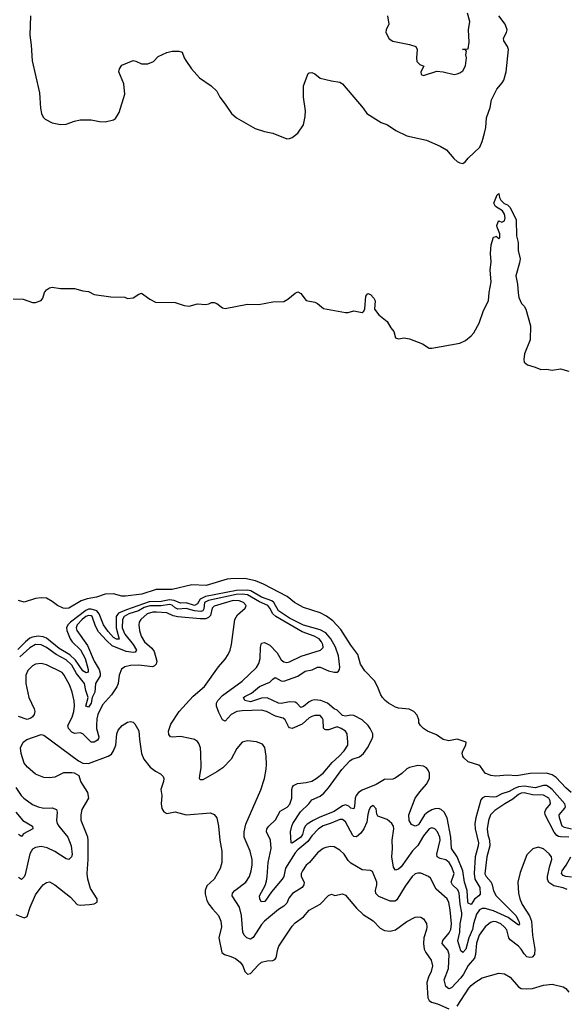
# Model space of a CAD drawing. Header units: inches. Extents: x 2001573 to 2220545, y 644482 to 846830.
# Tile 151 of 256: x 2073817 to 2077732, y 685515 to 692562. Entities that reach past the tile are written whole.
import ezdxf

# ---------------------------------------------------------------- set-up
doc = ezdxf.new("R2010")
doc.units = ezdxf.units.IN
doc.header["$MEASUREMENT"] = 0
doc.layers.add('C0678', color=7, linetype='Continuous')
doc.layers.add('C0679', color=7, linetype='Continuous')

msp = doc.modelspace()

# ---------------------------------------------------------------- linework, layer by layer
at = {"layer": 'C0678', "color": 5}
for points, elevation in [([(2077767.2, 687030), (2077730, 687063), (2077659.2, 687139.2), (2077630, 687157.2), (2077590, 687168.4), (2077473.5, 687166.5), (2077376, 687150), (2077310, 687156), (2077227.8, 687147.8), (2077192.2, 687152.2), (2077150, 687169.6), (2077116.8, 687216.8), (2077105.8, 687225.8), (2077029.9, 687249.9), (2076998.1, 687278.2), (2076990.9, 687290), (2076987.4, 687312.6), (2076991.1, 687330), (2077012.7, 687370), (2077015.3, 687390), (2076950, 687413.3), (2076890, 687400.4), (2076850, 687409.8), (2076802.7, 687442.7), (2076738, 687470), (2076708.4, 687490), (2076687.8, 687510), (2076677, 687530), (2076675.1, 687550), (2076663.3, 687583.3), (2076641.2, 687610), (2076607.8, 687627.8), (2076530, 687635.1), (2076510, 687642.6), (2076458, 687670), (2076434.5, 687690), (2076415.1, 687710), (2076403.7, 687730), (2076380.9, 687790), (2076358, 687830), (2076290, 687900.7), (2076257.3, 687950), (2076238.5, 688018.5), (2076190, 688084.2), (2076117.4, 688197.4), (2076059.4, 688259.4), (2076013.7, 688293.7), (2075970, 688317.7), (2075850, 688355), (2075786.3, 688390), (2075732.8, 688432.8), (2075562.9, 688522.9), (2075506, 688546), (2075430, 688561.4), (2075330, 688559.7), (2075303.4, 688556.6), (2075153.3, 688513.3), (2075050, 688518), (2074910, 688483.3), (2074795.2, 688484.8), (2074691.7, 688450), (2074575.6, 688435.6), (2074550, 688437.2), (2074490, 688452.1), (2074430.2, 688449.8), (2074366.8, 688430), (2074301.8, 688418.2), (2074258.3, 688401.7), (2074170, 688350.8), (2074147.5, 688347.5), (2074129, 688350), (2074088.7, 688370), (2074050, 688399), (2074010, 688421.2), (2073970, 688425.2), (2073930, 688419.3), (2073850, 688393.2), (2073810, 688404)], 280), ([(2077769, 686769), (2077720.2, 686780.2), (2077702.8, 686790), (2077682.8, 686850), (2077681.6, 686870), (2077722, 686918), (2077726.4, 686930), (2077721.6, 686950), (2077630, 687052.5), (2077610, 687069.9), (2077590, 687079.8), (2077570, 687080.2), (2077510, 687064.5), (2077430, 687074.9), (2077390, 687070.7), (2077360.6, 687059.4), (2077323, 687037), (2077270, 687020.9), (2077230, 686999.1), (2077210, 686996.7), (2077150, 687003), (2077129.3, 686990.7), (2077121.2, 686978.8), (2077083.1, 686850), (2077076, 686810), (2077079.9, 686770), (2077102.6, 686670), (2077101.9, 686650), (2077079.6, 686570), (2077072.3, 686450), (2077077.3, 686410), (2077113.5, 686350), (2077116, 686304), (2077106.3, 686290), (2077073.7, 686266.3), (2077050, 686229.8), (2077030, 686237.7), (2077026.3, 686250), (2077021.4, 686330), (2077002.6, 686390), (2076991.3, 686470), (2076951.4, 686571.4), (2076908.8, 686630), (2076906.3, 686710), (2076878.4, 686850), (2076858.5, 686890), (2076835.4, 686910), (2076815.7, 686915.7), (2076790, 686914.3), (2076770, 686907), (2076739.7, 686890), (2076716.5, 686870), (2076676.2, 686803.7), (2076670, 686797), (2076650, 686790.4), (2076622.4, 686802.4), (2076606.2, 686830), (2076605.5, 686870), (2076650.2, 686989.8), (2076683.3, 687036.7), (2076731.3, 687090), (2076752.5, 687130), (2076751.9, 687170), (2076743.9, 687190), (2076730, 687208.2), (2076710, 687219.7), (2076670, 687224.7), (2076610, 687208.6), (2076590, 687199.8), (2076553.7, 687166.3), (2076506.1, 687133.9), (2076490, 687127.3), (2076430, 687124), (2076370, 687088.3), (2076270, 687046.8), (2076243.8, 687030), (2076226.9, 687010), (2076219.7, 686990), (2076216.1, 686930), (2076210, 686914), (2076190, 686919.1), (2076174, 686934), (2076150, 686941.7), (2076130, 686934.6), (2076070, 686894.1), (2075966.2, 686853.8), (2075919.4, 686830), (2075875.6, 686804.4), (2075861.8, 686790), (2075851.4, 686768.6), (2075843.7, 686730), (2075831.3, 686710), (2075770, 686668.4), (2075761.2, 686670), (2075757, 686750), (2075766.1, 686790), (2075773.9, 686810), (2075828.8, 686891.2), (2075888, 686950), (2075910, 686979.3), (2075970, 687005.2), (2075994.9, 687025.1), (2076030, 687065.1), (2076125, 687195), (2076181.8, 687258.2), (2076199, 687270), (2076250, 687286.5), (2076280.8, 687310), (2076308.7, 687350), (2076340.4, 687410), (2076346.4, 687430), (2076345.4, 687450), (2076327.9, 687490), (2076314.1, 687510), (2076269.2, 687550), (2076210, 687582.4), (2076190, 687585), (2076150, 687577.1), (2076130, 687581.2), (2076090, 687619.1), (2076069.1, 687629.1), (2076022.1, 687670), (2075973.7, 687690), (2075930, 687693.9), (2075910, 687689.9), (2075890, 687679.3), (2075850, 687646.3), (2075830, 687638.6), (2075803.2, 687670), (2075790, 687677.3), (2075750, 687679.1), (2075690, 687668.9), (2075670, 687669.9), (2075590, 687707.8), (2075550, 687705.8), (2075470, 687680.1), (2075429.8, 687690), (2075420.9, 687710), (2075430, 687717.8), (2075478.5, 687741.5), (2075535.7, 687790), (2075610, 687820.1), (2075630, 687842), (2075647, 687853), (2075690, 687830.7), (2075710, 687828), (2075810, 687862.6), (2075861.9, 687898.1), (2075911.8, 687908.2), (2075950, 687928.3), (2075970, 687929), (2076030, 687902.2), (2076070, 687891.6), (2076090, 687892.5), (2076099.9, 687900.1), (2076109, 687911), (2076111.1, 687928.9), (2076099.9, 688010), (2076078.9, 688070), (2076046.2, 688130), (2076010, 688172.5), (2075970, 688195.7), (2075850, 688227.6), (2075750, 688279.3), (2075671.7, 688330), (2075636.8, 688390), (2075622.2, 688402.2), (2075550, 688429.4), (2075473.6, 688473.6), (2075450, 688480), (2075370, 688476.3), (2075147.1, 688432.9), (2075110, 688414.1), (2075090, 688381.1), (2075070, 688370), (2075010, 688388), (2074970, 688385.7), (2074924.7, 688404.7), (2074890, 688409.1), (2074830, 688398.1), (2074745, 688395), (2074581.6, 688338.3), (2074525.9, 688314.1), (2074508.9, 688290), (2074509.5, 688209.5), (2074530, 688128.2), (2074510, 688127.3), (2074490, 688141.1), (2074450, 688184.3), (2074418.5, 688230), (2074387.5, 688310), (2074370.8, 688330), (2074330, 688343.2), (2074310, 688341.9), (2074290, 688334.4), (2074182.2, 688250), (2074162.1, 688230), (2074152.9, 688210), (2074154.3, 688190), (2074178.9, 688130), (2074193, 688110), (2074252.8, 688052.8), (2074286.7, 687990), (2074307.6, 687910), (2074306.9, 687893.1), (2074293.1, 687886.9), (2074270, 687901.1), (2074217.1, 687977.1), (2074176.9, 688016.9), (2074101.2, 688061.2), (2074010, 688136.1), (2073985.8, 688145.8), (2073950, 688150), (2073910, 688143.4), (2073890, 688135), (2073857.8, 688110), (2073805.1, 688054.9)], 320), ([(2077750, 686711), (2077690, 686712.3), (2077676.7, 686716.7), (2077663.9, 686723.9), (2077645.9, 686745.9), (2077581.3, 686870), (2077579, 686890), (2077585, 686910), (2077618.4, 686950), (2077617.8, 686970), (2077606, 686990), (2077570, 687011.7), (2077490, 687015.2), (2077430, 687027.6), (2077410, 687025.5), (2077390, 687016.9), (2077350, 686982.5), (2077291, 686950), (2077219.2, 686900.8), (2077188.3, 686870), (2077175.5, 686830), (2077165, 686770), (2077170, 686730.7), (2077182.2, 686690), (2077184, 686650), (2077163.8, 686570), (2077149.4, 686449.4), (2077157.9, 686430), (2077193.2, 686390), (2077201.8, 686370), (2077210, 686327.9), (2077228.9, 686290), (2077370, 686150.7), (2077393.1, 686110), (2077396.5, 686090), (2077390, 686081.5), (2077316.6, 686136.6), (2077210, 686184.9), (2077150, 686199.5), (2077130, 686199.3), (2077110, 686190.3), (2077090, 686159.1), (2077067.8, 686090), (2077060.6, 686050), (2077034.4, 685990), (2077012.9, 685910), (2076990, 685884.5), (2076977.5, 685897.5), (2076955.2, 685970), (2076969.9, 686030), (2076970.9, 686090), (2076985.1, 686150), (2076984.9, 686170), (2076971.3, 686231.3), (2076965.5, 686310), (2076955.2, 686335.2), (2076917.5, 686370), (2076908.3, 686390), (2076929, 686450), (2076910, 686501.4), (2076893.4, 686530), (2076870, 686548.6), (2076830, 686557.6), (2076808.4, 686570), (2076804.6, 686590), (2076829.8, 686690), (2076826.3, 686710), (2076810, 686749.6), (2076790, 686771.1), (2076770, 686776.9), (2076750, 686769.7), (2076710, 686721.2), (2076670, 686650.9), (2076630, 686614.2), (2076550, 686497.9), (2076530, 686481.4), (2076510, 686474.2), (2076495.3, 686495.3), (2076483.1, 686570), (2076487.6, 686630), (2076484.9, 686690), (2076497.7, 686770), (2076494.5, 686790), (2076483.5, 686810), (2076450, 686838.2), (2076382.3, 686862.2), (2076374.5, 686874.5), (2076370, 686913.2), (2076350, 686936.9), (2076330, 686925.6), (2076321.3, 686910), (2076310, 686874), (2076302.6, 686817.4), (2076282.9, 686770), (2076260.5, 686739.5), (2076230, 686713.3), (2076210, 686715.7), (2076203.1, 686723), (2076150, 686821.5), (2076130, 686838.4), (2076110, 686838.5), (2076048.8, 686811.2), (2075990, 686792), (2075957.3, 686770), (2075910, 686720.5), (2075880, 686680), (2075810, 686620.1), (2075790, 686597.7), (2075719.9, 686490), (2075708.2, 686430), (2075698.1, 686410), (2075620.3, 686319.7), (2075572.9, 686250), (2075547.8, 686247.8), (2075538, 686270), (2075536, 686290), (2075574.8, 686365.2), (2075584, 686396), (2075590.6, 686430), (2075598.1, 686530), (2075619.6, 686630), (2075613, 686690), (2075585, 686750), (2075587.1, 686770), (2075601.4, 686790), (2075650, 686835.3), (2075682.6, 686897.4), (2075733.7, 686926.3), (2075753, 686947), (2075767.2, 686990), (2075766.9, 687053.1), (2075770.8, 687070), (2075779.5, 687080.5), (2075805.9, 687094.1), (2075870, 687101.6), (2075910, 687112), (2075940.4, 687130), (2075990, 687169.3), (2076054.9, 687245.1), (2076106.2, 687290), (2076142, 687330), (2076167.3, 687370), (2076168.7, 687390), (2076163.1, 687450), (2076151.3, 687470), (2076118.7, 687490), (2076090, 687499.8), (2076030, 687480.5), (2076010, 687478.2), (2076001.8, 687481.8), (2075992.2, 687492.2), (2075989.9, 687549.9), (2075984.4, 687564.4), (2075970, 687581.2), (2075962.6, 687582.6), (2075930, 687582.9), (2075910, 687575.7), (2075890, 687564.5), (2075840.7, 687519.3), (2075770, 687489.8), (2075750, 687493.6), (2075742.2, 687502.2), (2075717.8, 687550), (2075704, 687564), (2075650, 687578.3), (2075586, 687610), (2075550, 687619), (2075410, 687615.5), (2075372.4, 687610), (2075331, 687589), (2075290, 687542.4), (2075270, 687552), (2075243.4, 687603.4), (2075228.1, 687648.1), (2075227.7, 687670), (2075235.3, 687690), (2075270, 687725.9), (2075410, 687828.4), (2075514.5, 687925.5), (2075530, 687953), (2075540.3, 687990), (2075542, 688070), (2075550, 688099.3), (2075570, 688103.6), (2075610, 688084.3), (2075661.8, 688030), (2075690, 687981.1), (2075710, 687966.5), (2075730, 687962), (2075750, 687966), (2075834.2, 688005.8), (2075971.5, 688048.5), (2075990.6, 688069.4), (2075988.8, 688090), (2075979.8, 688110), (2075962.5, 688130), (2075927.1, 688150), (2075840.8, 688180.8), (2075651, 688291), (2075629.8, 688309.8), (2075610, 688351.3), (2075593.6, 688370), (2075535.8, 688395.8), (2075450, 688445.2), (2075409.8, 688449.8), (2075367.2, 688447.2), (2075170, 688404.7), (2075141.5, 688390), (2075135.6, 688344.4), (2075128.7, 688331.3), (2075113.7, 688326.3), (2075070, 688330), (2075010, 688347), (2074950, 688343.7), (2074930, 688353.4), (2074910, 688370.8), (2074890, 688376.9), (2074830, 688368.1), (2074750, 688367.7), (2074710, 688354.2), (2074668.4, 688331.6), (2074599.6, 688310), (2074566.5, 688290), (2074552.8, 688270), (2074552.1, 688210), (2074570, 688164.1), (2074629.2, 688090), (2074653.3, 688050), (2074643.7, 688036.3), (2074630, 688033.4), (2074580.6, 688040.6), (2074480.4, 688080.4), (2074438, 688118), (2074381.9, 688181.9), (2074361.2, 688221.2), (2074336.7, 688290), (2074330, 688295.6), (2074310, 688298.2), (2074290, 688289.9), (2074264.4, 688270), (2074230.1, 688230), (2074222.7, 688210), (2074227.3, 688190), (2074302.2, 688082.2), (2074351.5, 687970), (2074386.9, 687910), (2074394.2, 687885.8), (2074393, 687867), (2074359.6, 687810), (2074356.1, 687750), (2074335.5, 687710), (2074330.1, 687670), (2074310, 687641.5), (2074290, 687649), (2074306.9, 687710), (2074290, 687761.3), (2074282, 687810), (2074223.7, 687883.7), (2074190, 687942), (2074150, 687980.1), (2074078, 688018), (2074010, 688068.9), (2073970, 688087.8), (2073930, 688089.3), (2073890, 688067.2), (2073817.3, 688002.7)], 340), ([(2077737.4, 686337.4), (2077709.1, 686349.1), (2077643.3, 686363.3), (2077607.7, 686387.7), (2077598.4, 686410), (2077597.5, 686430), (2077613.6, 686506.4), (2077629.6, 686550), (2077625.6, 686570), (2077610, 686591.8), (2077570, 686627), (2077530, 686638.4), (2077492.8, 686627.2), (2077450, 686584), (2077402.8, 686457.2), (2077384.9, 686390), (2077389.1, 686310), (2077398.2, 686270), (2077416.5, 686230), (2077468.4, 686148.4), (2077481.8, 686110), (2077489.3, 686010), (2077507.3, 685910), (2077504.4, 685870), (2077487.3, 685852.7), (2077470, 685849), (2077450, 685855.5), (2077430, 685875.6), (2077409.2, 685910), (2077390.6, 685930), (2077330, 685975.3), (2077320.2, 685990), (2077306.6, 686046.6), (2077288.1, 686070), (2077264.2, 686090), (2077230, 686106), (2077210, 686106.5), (2077190, 686099.8), (2077150, 686068.2), (2077109.1, 686010), (2077090, 685952), (2077080.9, 685870), (2077074, 685846), (2077030, 685793.6), (2076996.9, 685730), (2076976.5, 685703.5), (2076910, 685632.4), (2076890, 685625.3), (2076870, 685642.6), (2076858.4, 685690), (2076888.3, 685770), (2076893.9, 685870), (2076882.8, 685902.8), (2076843.8, 685950), (2076847.7, 685972.2), (2076893.5, 686026.5), (2076904.6, 686050), (2076909.9, 686090), (2076901.1, 686190), (2076890, 686244.5), (2076877.8, 686270), (2076799.2, 686339.2), (2076758.7, 686418.7), (2076746, 686430), (2076690, 686452.2), (2076670, 686454), (2076650, 686447.8), (2076628.4, 686430), (2076579.2, 686360.8), (2076518.4, 686261.6), (2076507, 686253), (2076470, 686251.8), (2076390, 686285.6), (2076367.4, 686307.4), (2076365.5, 686330), (2076376, 686370), (2076375.9, 686390), (2076344.2, 686464.2), (2076330, 686473.3), (2076270, 686478), (2076190, 686523.9), (2076170, 686544.7), (2076141, 686590), (2076110, 686618.5), (2076070, 686642.2), (2076044.4, 686644.4), (2076010, 686637.2), (2075990, 686628.8), (2075950, 686598.8), (2075894, 686530), (2075869, 686510), (2075842.3, 686470), (2075834.2, 686450), (2075833.8, 686430), (2075853.7, 686390), (2075852.7, 686370), (2075840.2, 686350), (2075771.5, 686308.5), (2075745.6, 686274.4), (2075730, 686239.7), (2075710, 686217.7), (2075670, 686194.4), (2075570, 686108.9), (2075550, 686086.2), (2075490, 685991.9), (2075470, 685980.8), (2075444.4, 685990), (2075424.5, 686010), (2075416.2, 686030), (2075405.6, 686150), (2075391.4, 686210), (2075338.3, 686290), (2075340.4, 686310), (2075358.3, 686330), (2075438, 686390), (2075462.4, 686430), (2075475.5, 686470), (2075482.2, 686510), (2075481.2, 686550), (2075467.3, 686610), (2075425, 686710), (2075424.6, 686750), (2075437, 686803), (2075545.1, 687050), (2075569.6, 687130), (2075582.7, 687197.3), (2075584, 687230), (2075582, 687290), (2075573.2, 687353.2), (2075556.6, 687376.6), (2075513.7, 687393.7), (2075450, 687400.3), (2075410, 687390.9), (2075373.5, 687346.5), (2075332.4, 687270), (2075271.8, 687208.2), (2075230, 687178), (2075130, 687121.3), (2075110, 687120.9), (2075105.7, 687130), (2075106.4, 687150), (2075117.6, 687210), (2075115.7, 687310), (2075111.3, 687351.3), (2075100.8, 687380.8), (2075090, 687395.1), (2075070, 687409.7), (2075038, 687418), (2074970, 687430.7), (2074910, 687426.2), (2074897.2, 687430), (2074885.3, 687445.3), (2074882.3, 687470), (2074900.5, 687519.5), (2074959.1, 687610), (2075059.8, 687720.2), (2075140.5, 687790), (2075241.3, 687930), (2075290, 687984.4), (2075310, 688018), (2075325.1, 688050), (2075335.1, 688090), (2075358.7, 688270), (2075377.7, 688302.3), (2075432.7, 688350), (2075437.7, 688362.3), (2075438.7, 688370), (2075420.4, 688390), (2075390, 688402.4), (2075345.3, 688405.3), (2075210, 688364.6), (2075195.4, 688350), (2075182.8, 688297.2), (2075170, 688283.7), (2075150, 688274.4), (2075110, 688273.4), (2074950, 688288.7), (2074915.9, 688295.9), (2074870, 688317.8), (2074797.4, 688322.6), (2074770, 688321.2), (2074730.3, 688310), (2074684.9, 688270), (2074673.4, 688250), (2074671.3, 688230), (2074675.8, 688190), (2074688.1, 688150), (2074711.5, 688110), (2074763.2, 688063.2), (2074780.6, 688040.6), (2074798.8, 687970), (2074795.5, 687950), (2074783.5, 687936.5), (2074769.5, 687930.5), (2074670, 687941.5), (2074610, 687939.8), (2074570, 687930.9), (2074547.2, 687912.8), (2074529.4, 687870.6), (2074522.6, 687810), (2074512.2, 687787.8), (2074475.5, 687730), (2074410, 687657.6), (2074377.6, 687590), (2074370, 687557.2), (2074366.8, 687510), (2074368.3, 687488.3), (2074384, 687430), (2074382.4, 687417.6), (2074375.2, 687404.8), (2074350, 687391.2), (2074330, 687390.7), (2074270, 687450.6), (2074250, 687456.8), (2074210, 687454.1), (2074190, 687462.5), (2074166.7, 687490), (2074162.6, 687510), (2074193, 687570), (2074204.3, 687610), (2074209.2, 687650), (2074207.5, 687687.5), (2074192.9, 687750), (2074175.6, 687795.6), (2074136.2, 687870), (2074120.9, 687890), (2074010, 687945.6), (2073970, 687954.5), (2073931.5, 687948.5), (2073910, 687938), (2073875.9, 687904.1), (2073860.5, 687870), (2073861.5, 687810), (2073883.3, 687710), (2073921.4, 687630), (2073925, 687610), (2073920.8, 687590), (2073910, 687572.7), (2073897.2, 687562.8), (2073870, 687554.3), (2073810, 687574.9)], 360), ([(2073790, 686156.8), (2073850, 686134.2), (2073870, 686143.6), (2073892.1, 686210), (2073930, 686297.4), (2073970, 686354.3), (2073987.9, 686372.1), (2074010, 686386.9), (2074030, 686391.1), (2074070, 686369.8), (2074180.8, 686280.8), (2074230, 686229.8), (2074250, 686224.8), (2074318, 686230), (2074350, 686234.7), (2074373.4, 686246.6), (2074372.6, 686270), (2074324.6, 686344.6), (2074304.5, 686410), (2074300.4, 686450), (2074307.9, 686550), (2074307.5, 686690), (2074304.6, 686710), (2074257.2, 686830), (2074256.5, 686870), (2074265, 686910), (2074312, 686990), (2074305.2, 687030), (2074254.9, 687110), (2074243, 687150), (2074210, 687168.4), (2074190, 687172.4), (2074130, 687170.4), (2074070, 687141.1), (2074030, 687136), (2073990, 687138.7), (2073930, 687163.1), (2073872.4, 687212.4), (2073850, 687241.6), (2073827.6, 687310), (2073823.1, 687350), (2073841.1, 687390), (2073868.2, 687410), (2073970, 687446.3), (2073990, 687442), (2074237.4, 687257.4), (2074270, 687240.4), (2074310, 687238.9), (2074450, 687290.6), (2074474.3, 687305.7), (2074490.2, 687330), (2074506.2, 687370), (2074513.4, 687450), (2074522.2, 687477.8), (2074550.7, 687510), (2074590, 687534), (2074610, 687539.3), (2074630, 687533.2), (2074642.5, 687522.5), (2074671.1, 687471.1), (2074674.7, 687410), (2074688.8, 687310), (2074706.4, 687270), (2074752.4, 687212.4), (2074790, 687183.5), (2074825.4, 687165.4), (2074844.4, 687144.4), (2074849.6, 687130), (2074847.3, 687110), (2074828.6, 687051.4), (2074834.5, 687010), (2074829.7, 686950), (2074836.4, 686916.4), (2074850, 686892), (2074870, 686881.1), (2074930, 686892), (2075010, 686871.8), (2075185.1, 686885.1), (2075210, 686874), (2075228.3, 686848.3), (2075241.7, 686790), (2075250.8, 686690), (2075265.6, 686610), (2075266.2, 686530), (2075252.4, 686487.6), (2075210, 686410.4), (2075156.5, 686363.5), (2075144.8, 686330), (2075145.6, 686305.6), (2075158.8, 686258.8), (2075172.3, 686232.3), (2075197.4, 686197.4), (2075240.9, 686150), (2075258.8, 686110), (2075263.9, 686070), (2075244.8, 685990), (2075265.8, 685885.8), (2075285.1, 685870), (2075330, 685856.9), (2075362, 685842), (2075396.9, 685816.9), (2075416.5, 685790), (2075430, 685749.6), (2075450, 685731.1), (2075470, 685734.7), (2075525, 685795), (2075550, 685815.2), (2075590, 685827), (2075630, 685827.6), (2075645.1, 685834.9), (2075653.1, 685846.9), (2075665.5, 685910), (2075674.2, 685930), (2075770, 686073.6), (2075790, 686097.7), (2075850, 686140.4), (2075891.5, 686188.5), (2075970, 686230.9), (2076030, 686294), (2076050, 686302.9), (2076073.8, 686293.8), (2076130, 686305.1), (2076150, 686296.3), (2076230, 686204), (2076278, 686158), (2076350, 686111.2), (2076399.6, 686059.6), (2076430, 686042.6), (2076470, 686038.2), (2076510, 686047.6), (2076590, 686108.5), (2076650, 686137.4), (2076670, 686140.5), (2076690, 686137.6), (2076710, 686126.6), (2076730, 686094), (2076733, 686070), (2076731.1, 686050), (2076710.7, 685989.3), (2076709.8, 685950.2), (2076715, 685910), (2076725.5, 685885.5), (2076763.5, 685830), (2076773, 685790), (2076764.8, 685750), (2076744.5, 685710), (2076733.4, 685670), (2076740.5, 685560.5), (2076750, 685541), (2076767.6, 685530), (2076810, 685517), (2076890, 685482.3)], 380), ([(2073790, 687066.5), (2073828.4, 687010), (2073847.2, 686990), (2073910, 686945.8), (2073950, 686927), (2073990, 686919.4), (2074050, 686921.2), (2074080.4, 686910), (2074085.2, 686890), (2074081.8, 686830), (2074086.7, 686810), (2074097.8, 686790), (2074161.6, 686710), (2074187, 686650), (2074193.1, 686586.9), (2074189, 686571), (2074170, 686551.8), (2074150, 686556.3), (2074069.4, 686609.4), (2074015, 686635), (2073970, 686644.3), (2073930, 686638.2), (2073910, 686624.2), (2073890, 686591.1), (2073856.2, 686443.8), (2073850, 686426.3), (2073830, 686408), (2073810, 686423)], 360), ([(2073789, 686889), (2073840.6, 686830), (2073910.2, 686790), (2073910.3, 686770), (2073845.2, 686734.8), (2073830, 686715.6), (2073810, 686730.8)], 340), ([(2077770, 686425.1), (2077729.4, 686429.4), (2077710, 686437.8), (2077697.8, 686450), (2077702.1, 686470), (2077731.9, 686510), (2077764, 686570)], 340), ([(2076950, 685502.2), (2077033.4, 685630), (2077050.2, 685650), (2077077.3, 685670), (2077130, 685705.2), (2077250, 685738.7), (2077290, 685731.6), (2077329.4, 685710), (2077390, 685639.6), (2077410, 685627.1), (2077450, 685624.4), (2077490, 685628.3), (2077570, 685651.1), (2077630, 685659.5), (2077710, 685640.9), (2077730, 685626.6), (2077750, 685600.9)], 380)]:
    msp.add_lwpolyline(points, dxfattribs=dict(at, elevation=elevation))
at = {"layer": 'C0679', "color": 5}
for points, elevation in [([(2076450.5, 692590), (2076462, 692530), (2076442, 692490), (2076440.5, 692470), (2076464.4, 692424.4), (2076490, 692408.4), (2076610, 692384.2), (2076654, 692370), (2076663.7, 692350), (2076659.3, 692290), (2076662.5, 692262.5), (2076682, 692242), (2076712, 692230), (2076691.3, 692190), (2076692, 692170), (2076710, 692162.8), (2076806, 692194), (2076850.4, 692190.4), (2076928.9, 692171.1), (2076950, 692174.8), (2076970, 692181), (2076990, 692196), (2077010, 692232), (2077017, 692290), (2077013.2, 692310), (2077016.4, 692336.4), (2077008.4, 692348.4), (2076988.7, 692350), (2077030, 692354), (2077037.7, 692402.3), (2077031.6, 692490), (2077041.3, 692550), (2077025.3, 692610)], 340), ([(2073894.3, 692590), (2073889.3, 692450.7), (2073899.6, 692379.6), (2073907, 692267.1), (2073959, 692039), (2073965.4, 691930), (2073973.4, 691890), (2073985.2, 691865.2), (2074000.5, 691850), (2074050, 691823.9), (2074110, 691811.3), (2074150, 691814), (2074210, 691836.5), (2074250, 691845.3), (2074330, 691846.4), (2074390, 691832.7), (2074429.4, 691830.6), (2074490, 691846.8), (2074503.7, 691856.3), (2074530, 691898), (2074571.5, 692030), (2074562.7, 692102.7), (2074527.6, 692190), (2074532.3, 692210), (2074550, 692236), (2074630, 692270.7), (2074650, 692266.8), (2074690, 692247.3), (2074734.2, 692245.8), (2074775.6, 692264.4), (2074810, 692298.8), (2074870, 692326.8), (2074910, 692336.3), (2074956.8, 692336.8), (2074982, 692330), (2074994.8, 692290), (2075006.8, 692270), (2075048.5, 692210), (2075105.3, 692145.3), (2075189.3, 692089.3), (2075230, 692050.4), (2075250, 692007.7), (2075290, 691958.8), (2075334, 691890), (2075370, 691859.1), (2075503.1, 691783.1), (2075570, 691761.6), (2075630, 691750.3), (2075730, 691710.3), (2075750, 691711.7), (2075770, 691719.5), (2075809.6, 691750), (2075849.7, 691810), (2075863.1, 691870), (2075865.1, 691910), (2075850.9, 692009.1), (2075849.9, 692090.1), (2075883.6, 692176.4), (2075890, 692182.8), (2075910, 692184.4), (2075930, 692174.6), (2075970, 692143.1), (2076050, 692124), (2076110, 692115.8), (2076130, 692103.8), (2076277.3, 691930), (2076304, 691890), (2076406.2, 691826.2), (2076451.3, 691810), (2076512, 691770), (2076590.5, 691730.5), (2076730, 691700.5), (2076830, 691657.6), (2076873.4, 691630), (2076925.5, 691570), (2076950, 691548.2), (2076970, 691537.1), (2076990, 691533.4), (2077010, 691547.3), (2077028.6, 691571.4), (2077112.1, 691650), (2077130, 691690.6), (2077146.5, 691750), (2077154.7, 691790), (2077160.2, 691859.8), (2077186.8, 691933.2), (2077197.5, 691990), (2077233.8, 692066.2), (2077273.2, 692110), (2077284.8, 692130), (2077301.1, 692190), (2077317.4, 692350), (2077311.5, 692371.5), (2077285.8, 692410), (2077281.4, 692430), (2077303.1, 692470), (2077307.9, 692490), (2077293.3, 692530), (2077248.9, 692590)], 320), ([(2073770, 690563.8), (2073842, 690562), (2073910, 690538.8), (2073930, 690538), (2073970, 690552), (2073982, 690570), (2073995.3, 690610), (2074009, 690630), (2074030, 690642.8), (2074050, 690647.3), (2074110, 690639.1), (2074210, 690639.3), (2074270, 690622), (2074310, 690617.3), (2074350, 690596.3), (2074470, 690578.4), (2074570, 690576), (2074590, 690566), (2074630, 690571.3), (2074670, 690598), (2074690, 690604.7), (2074750, 690561), (2074790, 690541), (2074930, 690537.3), (2074995.8, 690515.8), (2075030, 690512.2), (2075090, 690527.7), (2075150, 690524.9), (2075171.8, 690528.2), (2075190, 690538.8), (2075210, 690538.8), (2075230, 690530.8), (2075270, 690501), (2075290, 690494.8), (2075450, 690526.8), (2075530, 690522.8), (2075630, 690543), (2075710, 690546), (2075738.9, 690561.1), (2075790, 690604.9), (2075810, 690613.4), (2075830, 690602.8), (2075870, 690551.3), (2075930, 690541), (2075951.3, 690530), (2075994.4, 690494.4), (2076150, 690466), (2076170, 690466.8), (2076210, 690478.8), (2076270, 690466), (2076283.1, 690476.9), (2076290, 690494), (2076296.4, 690583.6), (2076310, 690602), (2076330, 690596), (2076354.8, 690570), (2076362.8, 690550), (2076358.8, 690490), (2076390, 690450.8), (2076450, 690401), (2076475.8, 690355.8), (2076496.3, 690330), (2076510, 690284.7), (2076530, 690278), (2076570, 690285.5), (2076610, 690278.7), (2076702.8, 690242.8), (2076750, 690210.7), (2076770, 690210.7), (2076970, 690246.8), (2077010, 690266.8), (2077050, 690298.8), (2077070, 690322), (2077107.6, 690390), (2077138.8, 690481.2), (2077175.1, 690550), (2077179.1, 690610), (2077194, 690686), (2077188, 690770), (2077193.8, 690830), (2077188.8, 690890), (2077193.3, 690950), (2077210, 691006.8), (2077228.9, 691011.1), (2077230, 691014), (2077250, 690994), (2077256.4, 691003.6), (2077255.3, 691030), (2077236.4, 691076.4), (2077235.3, 691090), (2077244, 691116), (2077250, 691122), (2077270, 691112), (2077290, 691122), (2077294.8, 691145.2), (2077289.3, 691170), (2077274.2, 691194.2), (2077225.4, 691225.4), (2077212.3, 691250), (2077238, 691310), (2077250, 691318), (2077254, 691290), (2077264, 691270), (2077286.9, 691246.9), (2077310, 691236.3), (2077330, 691219.1), (2077373.4, 691130), (2077375, 691015), (2077386.9, 690966.9), (2077388.1, 690910), (2077400.9, 690850), (2077397.7, 690822.3), (2077370.4, 690730), (2077383.8, 690670), (2077387, 690607), (2077393.4, 690573.4), (2077410.7, 690530.7), (2077430, 690511.3), (2077442.8, 690490), (2077475.5, 690370), (2077472.4, 690270), (2077434, 690170), (2077427.2, 690130), (2077430.6, 690110), (2077453.1, 690093.1), (2077510, 690076.4), (2077550, 690058), (2077590, 690061.1), (2077630, 690054.3), (2077690, 690064.4), (2077750, 690046)], 280)]:
    msp.add_lwpolyline(points, dxfattribs=dict(at, elevation=elevation))

doc.saveas('drawing.dxf')
